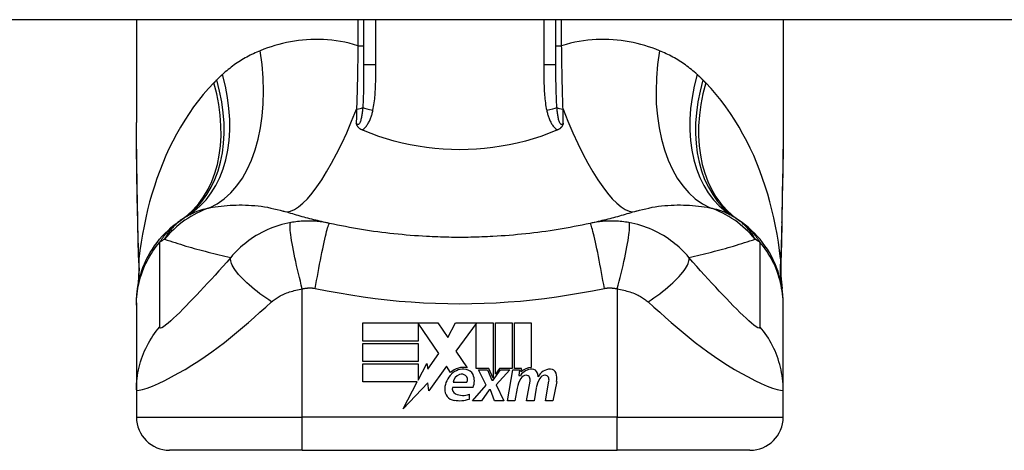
# Model space of a CAD drawing. Header units: inches. Extents: x 7 to 228, y 17 to 114.
# Tile 60 of 78: x 30.624 to 31.793, y 112.274 to 112.785. Entities that reach past the tile are written whole.
import ezdxf

# ---------------------------------------------------------------- set-up
doc = ezdxf.new("R2010")
doc.units = ezdxf.units.IN
doc.header["$MEASUREMENT"] = 0
doc.layers.add('Visible Edges(ANSI)', color=7, linetype='Continuous', lineweight=25)
doc.layers.add('Visible Tangent Edges(ANSI)', color=7, linetype='Continuous', lineweight=25)

msp = doc.modelspace()

# ---------------------------------------------------------------- linework, layer by layer
at = {"layer": 'Visible Edges(ANSI)'}
for p, q in [((54.9486, 112.7851), (7.3436, 112.7851)), ((30.7622, 112.7851), (30.7622, 112.6632)), ((31.0319, 112.7851), (31.0319, 112.7317)), ((31.2603, 112.7317), (31.2603, 112.7851)), ((31.53, 112.7851), (31.53, 112.6632)), ((30.7622, 112.449), (30.7622, 112.4466)), ((31.53, 112.4466), (31.53, 112.449)), ((30.7622, 112.4466), (30.7622, 112.3461)), ((31.53, 112.3461), (31.53, 112.4466)), ((31.0308, 112.4253), (31.12, 112.4253)), ((31.0308, 112.4039), (31.0308, 112.4253)), ((31.0966, 112.4249), (31.0966, 112.4039)), ((31.1212, 112.3891), (31.0966, 112.4249)), ((31.12, 112.4253), (31.1318, 112.4079)), ((31.1318, 112.4079), (31.141, 112.4253)), ((31.141, 112.4253), (31.1856, 112.4253)), ((31.1656, 112.4245), (31.1412, 112.3918)), ((31.1656, 112.3714), (31.1656, 112.4245)), ((31.1856, 112.4253), (31.1856, 112.3597)), ((31.1884, 112.3645), (31.1884, 112.4253)), ((31.1884, 112.4253), (31.2082, 112.4253)), ((31.2082, 112.4253), (31.2082, 112.3714)), ((31.211, 112.3714), (31.211, 112.4253)), ((31.211, 112.4253), (31.2308, 112.4253)), ((31.2308, 112.4253), (31.2308, 112.3723)), ((31.0966, 112.4039), (31.0308, 112.4039)), ((31.0308, 112.3797), (31.0308, 112.4011)), ((31.0308, 112.4011), (31.0966, 112.4011)), ((31.0966, 112.4011), (31.0966, 112.3797)), ((31.1412, 112.3918), (31.155, 112.3719)), ((31.0966, 112.3797), (31.0308, 112.3797)), ((31.1081, 112.3704), (31.1212, 112.3891)), ((31.0308, 112.3767), (31.0966, 112.3767)), ((31.0308, 112.3553), (31.0308, 112.3767)), ((31.0966, 112.3575), (31.1068, 112.3771)), ((31.0966, 112.3767), (31.0966, 112.3575)), ((31.1068, 112.3771), (31.1081, 112.3704)), ((31.1304, 112.3742), (31.1095, 112.3449)), ((31.1351, 112.3665), (31.1304, 112.3742)), ((31.1806, 112.3714), (31.1656, 112.3714)), ((31.1774, 112.3517), (31.1682, 112.3695)), ((31.1682, 112.3695), (31.179, 112.3695)), ((31.179, 112.3695), (31.1842, 112.3573)), ((31.1856, 112.3597), (31.1806, 112.3714)), ((31.1856, 112.3573), (31.1945, 112.3695)), ((31.1934, 112.3714), (31.1884, 112.3645)), ((31.2054, 112.3695), (31.1892, 112.3519)), ((31.2082, 112.3714), (31.1934, 112.3714)), ((31.1945, 112.3695), (31.2054, 112.3695)), ((31.2028, 112.3331), (31.2092, 112.3695)), ((31.2092, 112.3695), (31.2168, 112.3695)), ((31.2192, 112.3714), (31.211, 112.3714)), ((31.2168, 112.3695), (31.2163, 112.3631)), ((31.2189, 112.3673), (31.2192, 112.3714)), ((31.0955, 112.3553), (31.0308, 112.3553)), ((31.0789, 112.3235), (31.0955, 112.3553)), ((31.1842, 112.3573), (31.1856, 112.3573)), ((31.2163, 112.3631), (31.2182, 112.3631)), ((31.2254, 112.3331), (31.2295, 112.3561)), ((31.2478, 112.3331), (31.2519, 112.3561)), ((31.2611, 112.356), (31.2566, 112.3331)), ((30.7622, 112.3461), (30.7622, 112.3136)), ((31.1082, 112.3543), (31.0789, 112.3235)), ((31.1095, 112.3449), (31.1082, 112.3543)), ((31.1618, 112.3489), (31.1374, 112.3489)), ((31.1384, 112.3549), (31.1544, 112.3549)), ((31.161, 112.3331), (31.1774, 112.3517)), ((31.1808, 112.3461), (31.1718, 112.3331)), ((31.1824, 112.3461), (31.1808, 112.3461)), ((31.1874, 112.3331), (31.1824, 112.3461)), ((31.1892, 112.3519), (31.1982, 112.3331)), ((31.2143, 112.3481), (31.2116, 112.3331)), ((31.2369, 112.3481), (31.2342, 112.3331)), ((31.53, 112.3136), (31.53, 112.3461)), ((31.1574, 112.3409), (31.1574, 112.3349)), ((31.1718, 112.3331), (31.161, 112.3331)), ((31.1982, 112.3331), (31.1874, 112.3331)), ((31.2116, 112.3331), (31.2028, 112.3331)), ((31.2342, 112.3331), (31.2254, 112.3331)), ((31.2566, 112.3331), (31.2478, 112.3331)), ((30.9591, 112.2742), (30.8016, 112.2742)), ((30.9591, 112.2742), (31.3331, 112.2742)), ((31.4906, 112.2742), (31.3331, 112.2742))]:
    msp.add_line(p, q, dxfattribs=at)
at = {"layer": 'Visible Edges(ANSI)', "flags": 128}
for points in [[(30.7637, 112.5446), (30.7632, 112.5748), (30.7627, 112.6046), (30.7624, 112.6342), (30.7622, 112.6632)], [(31.0301, 112.6543), (31.0297, 112.6545), (31.0292, 112.6548), (31.0288, 112.655), (31.0283, 112.6552), (31.0279, 112.6555), (31.0275, 112.6558), (31.0271, 112.6561), (31.0267, 112.6564), (31.0264, 112.6567), (31.026, 112.6571), (31.0257, 112.6574), (31.0254, 112.6578), (31.0251, 112.6582), (31.0249, 112.6585), (31.0246, 112.6589), (31.0244, 112.6593), (31.0242, 112.6596), (31.024, 112.66), (31.0239, 112.6604), (31.0237, 112.6608), (31.0236, 112.6611), (31.0234, 112.6615), (31.0233, 112.6619), (31.0232, 112.6623)], [(31.269, 112.6623), (31.2689, 112.6619), (31.2688, 112.6615), (31.2687, 112.6611), (31.2685, 112.6608), (31.2684, 112.6604), (31.2682, 112.66), (31.268, 112.6596), (31.2678, 112.6593), (31.2676, 112.6589), (31.2673, 112.6585), (31.2671, 112.6582), (31.2668, 112.6578), (31.2665, 112.6574), (31.2662, 112.6571), (31.2658, 112.6567), (31.2655, 112.6564), (31.2651, 112.6561), (31.2647, 112.6558), (31.2643, 112.6555), (31.2639, 112.6552), (31.2634, 112.655), (31.263, 112.6548), (31.2625, 112.6545), (31.2621, 112.6543)], [(31.53, 112.6632), (31.5298, 112.6342), (31.5295, 112.6046), (31.529, 112.5748), (31.5285, 112.5446)], [(31.0319, 112.6536), (31.0319, 112.6536), (31.0318, 112.6536), (31.0317, 112.6537), (31.0316, 112.6537), (31.0316, 112.6537), (31.0315, 112.6537), (31.0314, 112.6538), (31.0313, 112.6538), (31.0313, 112.6538), (31.0312, 112.6539), (31.0311, 112.6539), (31.031, 112.6539), (31.031, 112.654), (31.0309, 112.654), (31.0308, 112.654), (31.0307, 112.6541), (31.0307, 112.6541), (31.0306, 112.6541), (31.0305, 112.6542), (31.0304, 112.6542), (31.0304, 112.6542), (31.0303, 112.6543), (31.0302, 112.6543), (31.0301, 112.6543)], [(31.2603, 112.6536), (31.2514, 112.65), (31.2424, 112.6467), (31.2332, 112.6437), (31.2239, 112.6411), (31.2144, 112.6387), (31.2049, 112.6366), (31.1952, 112.6349), (31.1854, 112.6334), (31.1756, 112.6323), (31.1658, 112.6315), (31.1559, 112.631), (31.146, 112.6309), (31.1361, 112.631), (31.1262, 112.6315), (31.1163, 112.6323), (31.1065, 112.6335), (31.0968, 112.6349), (31.0872, 112.6367), (31.0777, 112.6387), (31.0683, 112.6411), (31.059, 112.6438), (31.0498, 112.6467), (31.0408, 112.65), (31.0319, 112.6536)], [(31.2621, 112.6543), (31.262, 112.6543), (31.2619, 112.6543), (31.2618, 112.6542), (31.2618, 112.6542), (31.2617, 112.6542), (31.2616, 112.6541), (31.2615, 112.6541), (31.2615, 112.6541), (31.2614, 112.654), (31.2613, 112.654), (31.2612, 112.654), (31.2612, 112.6539), (31.2611, 112.6539), (31.261, 112.6539), (31.2609, 112.6538), (31.2609, 112.6538), (31.2608, 112.6538), (31.2607, 112.6537), (31.2607, 112.6537), (31.2606, 112.6537), (31.2605, 112.6537), (31.2604, 112.6536), (31.2604, 112.6536), (31.2603, 112.6536)], [(30.9914, 112.5435), (30.989, 112.544), (30.9866, 112.5445), (30.9843, 112.545), (30.982, 112.5456), (30.9796, 112.5461), (30.9773, 112.5467), (30.975, 112.5473), (30.9727, 112.5478), (30.9704, 112.5484), (30.9681, 112.549), (30.9658, 112.5496), (30.9635, 112.5502), (30.9612, 112.5508), (30.959, 112.5514), (30.9567, 112.552), (30.9544, 112.5527), (30.9522, 112.5533), (30.9499, 112.5539), (30.9477, 112.5546), (30.9455, 112.5552), (30.9432, 112.5559), (30.941, 112.5566), (30.9388, 112.5572), (30.9366, 112.5579)], [(31.3556, 112.5579), (31.3534, 112.5572), (31.3512, 112.5566), (31.349, 112.5559), (31.3467, 112.5552), (31.3445, 112.5546), (31.3423, 112.5539), (31.34, 112.5533), (31.3378, 112.5527), (31.3355, 112.552), (31.3333, 112.5514), (31.331, 112.5508), (31.3287, 112.5502), (31.3264, 112.5496), (31.3241, 112.549), (31.3218, 112.5484), (31.3195, 112.5478), (31.3172, 112.5473), (31.3149, 112.5467), (31.3126, 112.5461), (31.3102, 112.5456), (31.3079, 112.545), (31.3056, 112.5445), (31.3032, 112.544), (31.3008, 112.5435)], [(30.7622, 112.449), (30.7623, 112.4536), (30.7626, 112.4583), (30.7631, 112.463), (30.7637, 112.4677), (30.7646, 112.4724), (30.7657, 112.4772), (30.7669, 112.4818), (30.7684, 112.4865), (30.77, 112.4911), (30.7718, 112.4956), (30.7739, 112.5001), (30.7761, 112.5045), (30.7785, 112.5088), (30.7811, 112.5129), (30.7838, 112.517), (30.7867, 112.5209), (30.7897, 112.5247), (30.7929, 112.5284), (30.7962, 112.5319), (30.7997, 112.5352), (30.8032, 112.5384), (30.8068, 112.5414), (30.8106, 112.5443), (30.8144, 112.5469)], [(30.765, 112.4965), (30.7642, 112.5203), (30.7637, 112.5446)], [(31.1067, 112.5279), (31.1019, 112.5282), (31.097, 112.5285), (31.0922, 112.5288), (31.0873, 112.5292), (31.0825, 112.5296), (31.0776, 112.5301), (31.0728, 112.5305), (31.0679, 112.531), (31.0631, 112.5316), (31.0583, 112.5321), (31.0535, 112.5327), (31.0486, 112.5334), (31.0438, 112.534), (31.039, 112.5347), (31.0342, 112.5354), (31.0294, 112.5362), (31.0246, 112.537), (31.0199, 112.5378), (31.0151, 112.5387), (31.0103, 112.5396), (31.0056, 112.5405), (31.0008, 112.5415), (30.9961, 112.5424), (30.9914, 112.5435)], [(31.3008, 112.5435), (31.2961, 112.5424), (31.2914, 112.5415), (31.2866, 112.5405), (31.2819, 112.5396), (31.2771, 112.5387), (31.2724, 112.5378), (31.2676, 112.537), (31.2628, 112.5362), (31.258, 112.5354), (31.2532, 112.5347), (31.2484, 112.534), (31.2436, 112.5334), (31.2388, 112.5327), (31.2339, 112.5321), (31.2291, 112.5316), (31.2243, 112.531), (31.2194, 112.5305), (31.2146, 112.5301), (31.2097, 112.5296), (31.2049, 112.5292), (31.2, 112.5288), (31.1952, 112.5285), (31.1903, 112.5282), (31.1855, 112.5279)], [(31.53, 112.449), (31.5299, 112.4536), (31.5296, 112.4583), (31.5291, 112.463), (31.5285, 112.4677), (31.5276, 112.4724), (31.5266, 112.4772), (31.5253, 112.4818), (31.5239, 112.4865), (31.5222, 112.4911), (31.5204, 112.4956), (31.5183, 112.5001), (31.5161, 112.5045), (31.5137, 112.5088), (31.5112, 112.5129), (31.5084, 112.517), (31.5055, 112.5209), (31.5025, 112.5247), (31.4993, 112.5284), (31.496, 112.5319), (31.4925, 112.5352), (31.489, 112.5384), (31.4854, 112.5414), (31.4816, 112.5443), (31.4778, 112.5469)], [(31.5285, 112.5446), (31.528, 112.5203), (31.5272, 112.4965)], [(31.1855, 112.5279), (31.1822, 112.5278), (31.1789, 112.5276), (31.1756, 112.5275), (31.1724, 112.5273), (31.1691, 112.5272), (31.1658, 112.5271), (31.1625, 112.5271), (31.1592, 112.527), (31.1559, 112.5269), (31.1527, 112.5269), (31.1494, 112.5269), (31.1461, 112.5269), (31.1428, 112.5269), (31.1395, 112.5269), (31.1363, 112.5269), (31.133, 112.527), (31.1297, 112.5271), (31.1264, 112.5271), (31.1231, 112.5272), (31.1199, 112.5273), (31.1166, 112.5275), (31.1133, 112.5276), (31.11, 112.5278), (31.1067, 112.5279)], [(30.765, 112.4965), (30.765, 112.4813), (30.7635, 112.4662)], [(31.5272, 112.4965), (31.5272, 112.4813), (31.5287, 112.4662)]]:
    msp.add_lwpolyline(points, dxfattribs=at)
at = {"layer": 'Visible Edges(ANSI)'}
for centre, radius, start, end in [((31.1461, 112.0544), 0.5938, 123.5208, 123.9621), ((30.8834, 112.451), 0.1181, 121.3001, 123.5208), ((31.4088, 112.451), 0.1181, 56.4792, 58.6999), ((31.1461, 112.0544), 0.5938, 56.0379, 56.4792), ((31.1501, 112.3505), 0.022, 77.079, 133.1785), ((31.1501, 112.3505), 0.0199, 80.4085, 134.1684), ((31.1526, 112.36), 0.0101, 23.8445, 85.0802), ((31.2317, 112.3545), 0.016, 89.4776, 147.4114), ((31.2305, 112.3563), 0.016, 88.7952, 136.5849), ((31.2318, 112.3638), 0.00676, 16.9928, 89.4776), ((31.2537, 112.3541), 0.0164, 89.6788, 153.9508), ((31.2538, 112.3635), 0.007, 18.4748, 89.6788), ((31.1547, 112.3457), 0.0265, 134.1684, 176.5646), ((31.1495, 112.3536), 0.0112, 109.3797, 172.9975), ((31.1483, 112.3572), 0.0073, 51.1652, 109.3797), ((31.1488, 112.358), 0.00637, 331.4547, 51.1652), ((31.1446, 112.3565), 0.0188, 336.1555, 23.8445), ((31.2448, 112.3427), 0.031, 147.5992, 170), ((31.2257, 112.3549), 0.0084, 96.03, 147.5992), ((31.2253, 112.3592), 0.004, 23.5571, 96.03), ((31.2214, 112.3576), 0.0082, 350, 23.5571), ((31.2675, 112.3432), 0.031, 148.5584, 170.8257), ((31.2199, 112.3601), 0.0192, 3.6169, 16.9928), ((31.2481, 112.3549), 0.0084, 96.1027, 147.6083), ((31.2477, 112.3592), 0.004, 23.5487, 96.1027), ((31.2438, 112.3576), 0.0082, 349.9922, 23.5487), ((31.2422, 112.3596), 0.0192, 349, 18.4748), ((31.1414, 112.3465), 0.0132, 176.5646, 261.5605), ((31.1436, 112.3471), 0.0064, 163.5261, 244.6784), ((31.1454, 112.3736), 0.0405, 261.5605, 287.3343), ((31.1496, 112.3598), 0.0205, 244.6784, 292.5609), ((30.8016, 112.3136), 0.0394, 180, 270), ((31.4906, 112.3136), 0.0394, 270, 0)]:
    msp.add_arc(centre, radius, start, end, dxfattribs=at)
at = {"layer": 'Visible Tangent Edges(ANSI)'}
for p, q in [((31.0252, 112.7851), (31.0252, 112.7542)), ((31.0465, 112.7317), (31.0465, 112.7851)), ((31.2457, 112.7851), (31.2457, 112.7317)), ((31.267, 112.7542), (31.267, 112.7851)), ((31.0252, 112.7542), (31.0319, 112.7542)), ((31.2603, 112.7542), (31.267, 112.7542)), ((31.0465, 112.7317), (31.0319, 112.7317)), ((31.2603, 112.7317), (31.2457, 112.7317)), ((30.9591, 112.3136), (30.9591, 112.4657)), ((31.3331, 112.4657), (31.3331, 112.3136)), ((30.7622, 112.3136), (30.9591, 112.3136)), ((31.3331, 112.3136), (30.9591, 112.3136)), ((30.9591, 112.2742), (30.9591, 112.3136)), ((31.3331, 112.2742), (31.3331, 112.3136)), ((31.3331, 112.3136), (31.53, 112.3136))]:
    msp.add_line(p, q, dxfattribs=at)
at = {"layer": 'Visible Tangent Edges(ANSI)', "flags": 128}
for points in [[(31.0252, 112.7542), (31.02, 112.7557), (31.0148, 112.7571), (31.0096, 112.7583), (31.0045, 112.7593), (30.9993, 112.7601), (30.9942, 112.7608), (30.9891, 112.7613), (30.9841, 112.7616), (30.9791, 112.7618), (30.9741, 112.7618), (30.9691, 112.7617), (30.9642, 112.7614), (30.9594, 112.761), (30.9546, 112.7604), (30.9498, 112.7597), (30.945, 112.7589), (30.9404, 112.758), (30.9357, 112.7569), (30.9312, 112.7558), (30.9266, 112.7545), (30.9221, 112.7531), (30.9177, 112.7516), (30.9134, 112.75), (30.9091, 112.7483)], [(31.0252, 112.7542), (31.0251, 112.751), (31.0251, 112.7477), (31.0251, 112.7445), (31.025, 112.7413), (31.0249, 112.7381), (31.0249, 112.7349), (31.0248, 112.7317), (31.0248, 112.7286), (31.0247, 112.7254), (31.0247, 112.7222), (31.0246, 112.7191), (31.0245, 112.7159), (31.0245, 112.7128), (31.0244, 112.7096), (31.0243, 112.7065), (31.0242, 112.7034), (31.0241, 112.7003), (31.0241, 112.6972), (31.024, 112.6942), (31.0239, 112.6911), (31.0238, 112.6881), (31.0237, 112.685), (31.0236, 112.682), (31.0235, 112.679)], [(31.3831, 112.7483), (31.3788, 112.75), (31.3745, 112.7516), (31.3701, 112.7531), (31.3656, 112.7545), (31.3611, 112.7558), (31.3565, 112.7569), (31.3518, 112.758), (31.3472, 112.7589), (31.3424, 112.7597), (31.3377, 112.7604), (31.3328, 112.761), (31.328, 112.7614), (31.3231, 112.7617), (31.3181, 112.7618), (31.3132, 112.7618), (31.3081, 112.7616), (31.3031, 112.7613), (31.298, 112.7608), (31.2929, 112.7601), (31.2877, 112.7593), (31.2826, 112.7583), (31.2774, 112.7571), (31.2722, 112.7557), (31.267, 112.7542)], [(31.2687, 112.679), (31.2686, 112.682), (31.2685, 112.685), (31.2684, 112.6881), (31.2683, 112.6911), (31.2682, 112.6942), (31.2681, 112.6972), (31.2681, 112.7003), (31.268, 112.7034), (31.2679, 112.7065), (31.2678, 112.7096), (31.2678, 112.7128), (31.2677, 112.7159), (31.2676, 112.7191), (31.2676, 112.7222), (31.2675, 112.7254), (31.2674, 112.7286), (31.2674, 112.7317), (31.2673, 112.7349), (31.2673, 112.7381), (31.2672, 112.7413), (31.2672, 112.7445), (31.2671, 112.7477), (31.2671, 112.751), (31.267, 112.7542)], [(30.9091, 112.7483), (30.907, 112.7475), (30.905, 112.7466), (30.903, 112.7457), (30.901, 112.7448), (30.899, 112.7439), (30.8971, 112.7429), (30.8951, 112.7419), (30.8932, 112.7408), (30.8912, 112.7397), (30.8893, 112.7387), (30.8874, 112.7375), (30.8856, 112.7364), (30.8837, 112.7352), (30.8819, 112.734), (30.88, 112.7327), (30.8782, 112.7314), (30.8764, 112.7301), (30.8746, 112.7288), (30.8729, 112.7274), (30.8711, 112.726), (30.8694, 112.7246), (30.8677, 112.7231), (30.866, 112.7217), (30.8643, 112.7201)], [(31.4279, 112.7201), (31.4262, 112.7217), (31.4245, 112.7231), (31.4228, 112.7246), (31.4211, 112.726), (31.4193, 112.7274), (31.4176, 112.7288), (31.4158, 112.7301), (31.414, 112.7314), (31.4122, 112.7327), (31.4104, 112.734), (31.4085, 112.7352), (31.4066, 112.7364), (31.4048, 112.7375), (31.4029, 112.7387), (31.401, 112.7397), (31.399, 112.7408), (31.3971, 112.7419), (31.3951, 112.7429), (31.3932, 112.7439), (31.3912, 112.7448), (31.3892, 112.7457), (31.3872, 112.7466), (31.3852, 112.7475), (31.3831, 112.7483)], [(31.0319, 112.7317), (31.0319, 112.7295), (31.0319, 112.7272), (31.0319, 112.725), (31.0319, 112.7228), (31.0319, 112.7206), (31.0319, 112.7184), (31.0319, 112.7162), (31.0319, 112.714), (31.0319, 112.7119), (31.0318, 112.7097), (31.0318, 112.7075), (31.0318, 112.7054), (31.0318, 112.7033), (31.0317, 112.7012), (31.0317, 112.699), (31.0316, 112.697), (31.0315, 112.6949), (31.0315, 112.6928), (31.0314, 112.6908), (31.0313, 112.6887), (31.0312, 112.6867), (31.0311, 112.6847), (31.031, 112.6827), (31.0308, 112.6808)], [(31.043, 112.6777), (31.0434, 112.6799), (31.0438, 112.6821), (31.0442, 112.6843), (31.0445, 112.6866), (31.0448, 112.6888), (31.0451, 112.6911), (31.0453, 112.6933), (31.0455, 112.6956), (31.0457, 112.6978), (31.0458, 112.7001), (31.0459, 112.7023), (31.0461, 112.7046), (31.0462, 112.7069), (31.0462, 112.7091), (31.0463, 112.7114), (31.0464, 112.7136), (31.0464, 112.7159), (31.0464, 112.7182), (31.0465, 112.7204), (31.0465, 112.7227), (31.0465, 112.7249), (31.0465, 112.7272), (31.0465, 112.7295), (31.0465, 112.7317)], [(31.2457, 112.7317), (31.2457, 112.7295), (31.2457, 112.7272), (31.2457, 112.7249), (31.2457, 112.7227), (31.2457, 112.7204), (31.2458, 112.7182), (31.2458, 112.7159), (31.2459, 112.7136), (31.2459, 112.7114), (31.246, 112.7091), (31.2461, 112.7069), (31.2461, 112.7046), (31.2463, 112.7023), (31.2464, 112.7001), (31.2465, 112.6978), (31.2467, 112.6956), (31.2469, 112.6933), (31.2471, 112.6911), (31.2474, 112.6888), (31.2477, 112.6866), (31.248, 112.6843), (31.2484, 112.6821), (31.2488, 112.6799), (31.2493, 112.6777)], [(31.2614, 112.6808), (31.2613, 112.6827), (31.2611, 112.6847), (31.261, 112.6867), (31.2609, 112.6887), (31.2608, 112.6908), (31.2607, 112.6928), (31.2607, 112.6949), (31.2606, 112.697), (31.2605, 112.6991), (31.2605, 112.7012), (31.2605, 112.7033), (31.2604, 112.7054), (31.2604, 112.7075), (31.2604, 112.7097), (31.2603, 112.7119), (31.2603, 112.714), (31.2603, 112.7162), (31.2603, 112.7184), (31.2603, 112.7206), (31.2603, 112.7228), (31.2603, 112.725), (31.2603, 112.7272), (31.2603, 112.7295), (31.2603, 112.7317)], [(30.8643, 112.7201), (30.864, 112.7199), (30.8637, 112.7196), (30.8634, 112.7193), (30.8631, 112.7191), (30.8629, 112.7188), (30.8626, 112.7185), (30.8623, 112.7183), (30.862, 112.718), (30.8617, 112.7177), (30.8614, 112.7175), (30.8611, 112.7172), (30.8609, 112.7169), (30.8606, 112.7166), (30.8603, 112.7164), (30.86, 112.7161), (30.8597, 112.7158), (30.8594, 112.7155), (30.8592, 112.7153), (30.8589, 112.715), (30.8586, 112.7147), (30.8583, 112.7144), (30.858, 112.7142), (30.8578, 112.7139), (30.8575, 112.7136)], [(31.4347, 112.7136), (31.4344, 112.7139), (31.4342, 112.7142), (31.4339, 112.7144), (31.4336, 112.7147), (31.4333, 112.715), (31.433, 112.7153), (31.4328, 112.7155), (31.4325, 112.7158), (31.4322, 112.7161), (31.4319, 112.7164), (31.4316, 112.7166), (31.4314, 112.7169), (31.4311, 112.7172), (31.4308, 112.7175), (31.4305, 112.7177), (31.4302, 112.718), (31.4299, 112.7183), (31.4296, 112.7185), (31.4294, 112.7188), (31.4291, 112.7191), (31.4288, 112.7193), (31.4285, 112.7196), (31.4282, 112.7199), (31.4279, 112.7201)], [(30.8541, 112.7102), (30.8478, 112.7034), (30.8416, 112.6964), (30.8357, 112.6891), (30.8301, 112.6816), (30.8247, 112.6739), (30.8195, 112.6659), (30.8146, 112.6578), (30.8099, 112.6495), (30.8055, 112.6411), (30.8012, 112.6325), (30.7973, 112.6238), (30.7935, 112.6149), (30.7899, 112.6059), (30.7866, 112.5968), (30.7835, 112.5876), (30.7806, 112.5783), (30.7779, 112.5689), (30.7755, 112.5594), (30.7732, 112.5499), (30.7712, 112.5403), (30.7694, 112.5307), (30.7678, 112.521), (30.7664, 112.5113), (30.7652, 112.5015)], [(30.8575, 112.7136), (30.8573, 112.7135), (30.8572, 112.7133), (30.8571, 112.7132), (30.8569, 112.713), (30.8568, 112.7129), (30.8566, 112.7128), (30.8565, 112.7126), (30.8564, 112.7125), (30.8562, 112.7123), (30.8561, 112.7122), (30.8559, 112.712), (30.8558, 112.7119), (30.8557, 112.7118), (30.8555, 112.7116), (30.8554, 112.7115), (30.8552, 112.7113), (30.8551, 112.7112), (30.855, 112.7111), (30.8548, 112.7109), (30.8547, 112.7108), (30.8545, 112.7106), (30.8544, 112.7105), (30.8543, 112.7104), (30.8541, 112.7102)], [(31.4381, 112.7102), (31.4379, 112.7104), (31.4378, 112.7105), (31.4377, 112.7106), (31.4375, 112.7108), (31.4374, 112.7109), (31.4372, 112.7111), (31.4371, 112.7112), (31.437, 112.7113), (31.4368, 112.7115), (31.4367, 112.7116), (31.4365, 112.7118), (31.4364, 112.7119), (31.4363, 112.712), (31.4361, 112.7122), (31.436, 112.7123), (31.4358, 112.7125), (31.4357, 112.7126), (31.4356, 112.7128), (31.4354, 112.7129), (31.4353, 112.713), (31.4351, 112.7132), (31.435, 112.7133), (31.4349, 112.7135), (31.4347, 112.7136)], [(31.527, 112.5015), (31.5258, 112.5113), (31.5244, 112.521), (31.5228, 112.5307), (31.521, 112.5403), (31.519, 112.5499), (31.5167, 112.5594), (31.5143, 112.5689), (31.5116, 112.5783), (31.5087, 112.5876), (31.5056, 112.5968), (31.5023, 112.6059), (31.4987, 112.6149), (31.495, 112.6238), (31.491, 112.6325), (31.4868, 112.6411), (31.4823, 112.6495), (31.4776, 112.6578), (31.4727, 112.6659), (31.4675, 112.6738), (31.4621, 112.6816), (31.4565, 112.6891), (31.4506, 112.6964), (31.4445, 112.7034), (31.4381, 112.7102)], [(31.0308, 112.6808), (31.0307, 112.6794), (31.0306, 112.678), (31.0304, 112.6767), (31.0303, 112.6753), (31.0301, 112.674), (31.0299, 112.6727), (31.0298, 112.6714), (31.0295, 112.6702), (31.0293, 112.669), (31.0291, 112.6678), (31.0288, 112.6667), (31.0285, 112.6656), (31.0282, 112.6646), (31.0279, 112.6637), (31.0275, 112.6628), (31.0271, 112.6621), (31.0266, 112.6615), (31.0262, 112.6611), (31.0257, 112.6608), (31.0252, 112.6607), (31.0246, 112.6609), (31.0241, 112.6612), (31.0236, 112.6617), (31.0232, 112.6623)], [(31.0235, 112.679), (31.0235, 112.6783), (31.0235, 112.6776), (31.0235, 112.6769), (31.0235, 112.6762), (31.0234, 112.6755), (31.0234, 112.6748), (31.0234, 112.6741), (31.0234, 112.6734), (31.0234, 112.6727), (31.0234, 112.672), (31.0234, 112.6713), (31.0233, 112.6706), (31.0233, 112.6699), (31.0233, 112.6692), (31.0233, 112.6685), (31.0233, 112.6678), (31.0233, 112.6671), (31.0233, 112.6664), (31.0232, 112.6657), (31.0232, 112.665), (31.0232, 112.6643), (31.0232, 112.6636), (31.0232, 112.663), (31.0232, 112.6623)], [(31.0301, 112.6543), (31.0311, 112.6549), (31.032, 112.6556), (31.0329, 112.6563), (31.0337, 112.6571), (31.0345, 112.658), (31.0352, 112.6589), (31.0359, 112.6598), (31.0365, 112.6607), (31.0371, 112.6617), (31.0377, 112.6626), (31.0382, 112.6636), (31.0387, 112.6647), (31.0392, 112.6657), (31.0396, 112.6667), (31.0401, 112.6678), (31.0405, 112.6689), (31.0408, 112.67), (31.0412, 112.671), (31.0415, 112.6721), (31.0419, 112.6732), (31.0422, 112.6743), (31.0424, 112.6754), (31.0427, 112.6766), (31.043, 112.6777)], [(31.2493, 112.6777), (31.2495, 112.6766), (31.2498, 112.6754), (31.2501, 112.6743), (31.2504, 112.6732), (31.2507, 112.6721), (31.251, 112.671), (31.2514, 112.67), (31.2517, 112.6689), (31.2521, 112.6678), (31.2526, 112.6667), (31.253, 112.6657), (31.2535, 112.6647), (31.254, 112.6636), (31.2545, 112.6626), (31.2551, 112.6617), (31.2557, 112.6607), (31.2563, 112.6598), (31.257, 112.6589), (31.2577, 112.658), (31.2585, 112.6571), (31.2593, 112.6563), (31.2602, 112.6556), (31.2611, 112.6549), (31.2621, 112.6543)], [(31.269, 112.6623), (31.2686, 112.6617), (31.2681, 112.6612), (31.2676, 112.6609), (31.267, 112.6607), (31.2665, 112.6608), (31.266, 112.6611), (31.2656, 112.6615), (31.2651, 112.6621), (31.2647, 112.6628), (31.2643, 112.6637), (31.264, 112.6646), (31.2637, 112.6656), (31.2634, 112.6667), (31.2631, 112.6678), (31.2629, 112.669), (31.2627, 112.6702), (31.2625, 112.6714), (31.2623, 112.6727), (31.2621, 112.674), (31.2619, 112.6753), (31.2618, 112.6767), (31.2616, 112.678), (31.2615, 112.6794), (31.2614, 112.6808)], [(31.269, 112.6623), (31.269, 112.663), (31.269, 112.6636), (31.269, 112.6643), (31.269, 112.665), (31.269, 112.6657), (31.269, 112.6664), (31.2689, 112.6671), (31.2689, 112.6678), (31.2689, 112.6685), (31.2689, 112.6692), (31.2689, 112.6699), (31.2689, 112.6706), (31.2689, 112.6713), (31.2688, 112.672), (31.2688, 112.6727), (31.2688, 112.6734), (31.2688, 112.6741), (31.2688, 112.6748), (31.2688, 112.6755), (31.2688, 112.6762), (31.2687, 112.6769), (31.2687, 112.6776), (31.2687, 112.6783), (31.2687, 112.679)], [(30.7639, 112.5452), (30.7638, 112.5502), (30.7637, 112.5552), (30.7636, 112.5602), (30.7635, 112.5653), (30.7634, 112.5702), (30.7633, 112.5752), (30.7632, 112.5802), (30.7632, 112.5852), (30.7631, 112.5901), (30.763, 112.5951), (30.7629, 112.6), (30.7628, 112.605), (30.7627, 112.6099), (30.7627, 112.6148), (30.7626, 112.6197), (30.7625, 112.6246), (30.7625, 112.6294), (30.7624, 112.6343), (30.7624, 112.6392), (30.7623, 112.644), (30.7623, 112.6488), (30.7623, 112.6536), (30.7623, 112.6584), (30.7622, 112.6632)], [(31.53, 112.6632), (31.53, 112.6584), (31.5299, 112.6536), (31.5299, 112.6488), (31.5299, 112.644), (31.5298, 112.6392), (31.5298, 112.6343), (31.5297, 112.6294), (31.5297, 112.6246), (31.5296, 112.6197), (31.5295, 112.6148), (31.5295, 112.6099), (31.5294, 112.605), (31.5293, 112.6), (31.5292, 112.5951), (31.5291, 112.5901), (31.529, 112.5852), (31.529, 112.5802), (31.5289, 112.5752), (31.5288, 112.5702), (31.5287, 112.5653), (31.5286, 112.5602), (31.5285, 112.5552), (31.5284, 112.5502), (31.5283, 112.5452)], [(30.822, 112.5519), (30.823, 112.5525), (30.824, 112.5531), (30.8249, 112.5536), (30.8259, 112.5541), (30.827, 112.5547), (30.828, 112.5552), (30.829, 112.5556), (30.8301, 112.5561), (30.8312, 112.5566), (30.8323, 112.557), (30.8334, 112.5575), (30.8345, 112.5579), (30.8356, 112.5583), (30.8368, 112.5587), (30.8379, 112.5591), (30.8391, 112.5595), (30.8403, 112.5598), (30.8415, 112.5602), (30.8427, 112.5605), (30.844, 112.5608), (30.8452, 112.5611), (30.8465, 112.5614), (30.8478, 112.5617), (30.8491, 112.562)], [(30.8491, 112.562), (30.8524, 112.5625), (30.8558, 112.5631), (30.8593, 112.5635), (30.8627, 112.5639), (30.8663, 112.5643), (30.8698, 112.5646), (30.8734, 112.5649), (30.877, 112.5651), (30.8806, 112.5652), (30.8842, 112.5653), (30.8879, 112.5653), (30.8916, 112.5652), (30.8953, 112.565), (30.899, 112.5648), (30.9028, 112.5645), (30.9066, 112.5641), (30.9103, 112.5637), (30.9141, 112.5631), (30.9179, 112.5625), (30.9217, 112.5617), (30.9255, 112.5609), (30.9292, 112.56), (30.9329, 112.559), (30.9366, 112.5579)], [(31.3556, 112.5579), (31.3593, 112.559), (31.363, 112.56), (31.3668, 112.5609), (31.3705, 112.5617), (31.3743, 112.5625), (31.3781, 112.5631), (31.3819, 112.5637), (31.3856, 112.5641), (31.3894, 112.5645), (31.3932, 112.5648), (31.3969, 112.565), (31.4006, 112.5652), (31.4043, 112.5653), (31.408, 112.5653), (31.4116, 112.5652), (31.4152, 112.5651), (31.4188, 112.5649), (31.4224, 112.5646), (31.426, 112.5643), (31.4295, 112.5639), (31.4329, 112.5635), (31.4364, 112.5631), (31.4398, 112.5625), (31.4431, 112.562)], [(31.4431, 112.562), (31.4444, 112.5617), (31.4457, 112.5614), (31.447, 112.5611), (31.4482, 112.5608), (31.4495, 112.5605), (31.4507, 112.5602), (31.4519, 112.5598), (31.4531, 112.5595), (31.4543, 112.5591), (31.4554, 112.5587), (31.4566, 112.5583), (31.4577, 112.5579), (31.4588, 112.5575), (31.4599, 112.557), (31.461, 112.5566), (31.4621, 112.5561), (31.4632, 112.5556), (31.4642, 112.5552), (31.4652, 112.5547), (31.4663, 112.5541), (31.4673, 112.5536), (31.4682, 112.5531), (31.4692, 112.5525), (31.4702, 112.5519)], [(30.7637, 112.5446), (30.7637, 112.5446), (30.7637, 112.5446), (30.7637, 112.5447), (30.7637, 112.5447), (30.7637, 112.5447), (30.7637, 112.5447), (30.7637, 112.5448), (30.7637, 112.5448), (30.7637, 112.5448), (30.7637, 112.5448), (30.7637, 112.5449), (30.7637, 112.5449), (30.7638, 112.5449), (30.7638, 112.5449), (30.7638, 112.545), (30.7638, 112.545), (30.7638, 112.545), (30.7638, 112.545), (30.7638, 112.5451), (30.7638, 112.5451), (30.7638, 112.5451), (30.7638, 112.5451), (30.7639, 112.5452), (30.7639, 112.5452)], [(30.7652, 112.5015), (30.7651, 112.5033), (30.765, 112.5051), (30.7649, 112.5069), (30.7649, 112.5087), (30.7648, 112.5105), (30.7647, 112.5123), (30.7647, 112.5141), (30.7646, 112.5159), (30.7645, 112.5177), (30.7645, 112.5195), (30.7644, 112.5213), (30.7644, 112.5231), (30.7643, 112.525), (30.7643, 112.5268), (30.7642, 112.5286), (30.7642, 112.5304), (30.7641, 112.5323), (30.7641, 112.5341), (30.764, 112.5359), (30.764, 112.5378), (30.764, 112.5396), (30.7639, 112.5415), (30.7639, 112.5433), (30.7639, 112.5452)], [(30.7898, 112.5211), (30.7908, 112.5226), (30.7918, 112.5241), (30.7928, 112.5255), (30.7938, 112.5269), (30.7948, 112.5282), (30.7958, 112.5295), (30.7968, 112.5308), (30.7978, 112.532), (30.7988, 112.5331), (30.7999, 112.5343), (30.8009, 112.5354), (30.8019, 112.5365), (30.8029, 112.5375), (30.804, 112.5385), (30.805, 112.5395), (30.806, 112.5404), (30.807, 112.5413), (30.8081, 112.5422), (30.8091, 112.5431), (30.8102, 112.5439), (30.8112, 112.5447), (30.8123, 112.5455), (30.8133, 112.5462), (30.8144, 112.5469)], [(30.8182, 112.5495), (30.8168, 112.5486), (30.8155, 112.5476), (30.8142, 112.5467), (30.813, 112.5457), (30.8118, 112.5447), (30.8106, 112.5437), (30.8095, 112.5427), (30.8084, 112.5417), (30.8074, 112.5407), (30.8064, 112.5397), (30.8054, 112.5387), (30.8045, 112.5376), (30.8036, 112.5366), (30.8027, 112.5355), (30.8019, 112.5345), (30.801, 112.5334), (30.8003, 112.5323), (30.7995, 112.5313), (30.7988, 112.5302), (30.7981, 112.5291), (30.7974, 112.528), (30.7967, 112.5269), (30.7961, 112.5258), (30.7955, 112.5247)], [(30.9454, 112.5444), (30.9418, 112.5437), (30.9383, 112.5429), (30.9348, 112.542), (30.9313, 112.541), (30.9278, 112.5399), (30.9243, 112.5386), (30.9209, 112.5373), (30.9175, 112.5358), (30.9142, 112.5343), (30.9109, 112.5326), (30.9076, 112.5308), (30.9043, 112.5289), (30.9012, 112.527), (30.8985, 112.5252), (30.8958, 112.5233), (30.8932, 112.5213), (30.8907, 112.5193), (30.8882, 112.5172), (30.8857, 112.5151), (30.8833, 112.5128), (30.8809, 112.5105), (30.8786, 112.5081), (30.8763, 112.5056), (30.8741, 112.503)], [(30.9591, 112.4657), (30.9579, 112.4702), (30.9568, 112.4748), (30.9556, 112.4794), (30.9545, 112.4841), (30.9534, 112.4888), (30.9523, 112.4935), (30.9513, 112.4981), (30.9503, 112.5027), (30.9494, 112.5071), (30.9485, 112.5114), (30.9477, 112.5156), (30.947, 112.5195), (30.9464, 112.5232), (30.9459, 112.5266), (30.9454, 112.5298), (30.9451, 112.5326), (30.9448, 112.5352), (30.9446, 112.5374), (30.9446, 112.5393), (30.9446, 112.541), (30.9447, 112.5423), (30.9448, 112.5433), (30.9451, 112.544), (30.9454, 112.5444)], [(30.9914, 112.5435), (30.9896, 112.5438), (30.9877, 112.5442), (30.9859, 112.5445), (30.9841, 112.5448), (30.9823, 112.5451), (30.9804, 112.5453), (30.9786, 112.5455), (30.9767, 112.5457), (30.9749, 112.5459), (30.973, 112.546), (30.9712, 112.5461), (30.9693, 112.5462), (30.9674, 112.5462), (30.9655, 112.5462), (30.9636, 112.5462), (30.9616, 112.5461), (30.9596, 112.546), (30.9576, 112.5459), (30.9556, 112.5457), (30.9535, 112.5455), (30.9515, 112.5453), (30.9495, 112.545), (30.9474, 112.5447), (30.9454, 112.5444)], [(30.9744, 112.4663), (30.9752, 112.471), (30.9761, 112.4757), (30.977, 112.4805), (30.9779, 112.4853), (30.9788, 112.4901), (30.9797, 112.4949), (30.9806, 112.4997), (30.9815, 112.5043), (30.9825, 112.5088), (30.9833, 112.5131), (30.9842, 112.5173), (30.9851, 112.5212), (30.9859, 112.5248), (30.9866, 112.5281), (30.9874, 112.5312), (30.988, 112.5339), (30.9886, 112.5362), (30.9892, 112.5383), (30.9897, 112.5399), (30.9902, 112.5413), (30.9905, 112.5423), (30.9909, 112.543), (30.9911, 112.5434), (30.9914, 112.5435)], [(31.3469, 112.5444), (31.3448, 112.5447), (31.3427, 112.545), (31.3407, 112.5453), (31.3386, 112.5455), (31.3366, 112.5457), (31.3346, 112.5459), (31.3326, 112.546), (31.3306, 112.5461), (31.3286, 112.5462), (31.3267, 112.5462), (31.3248, 112.5462), (31.3229, 112.5462), (31.321, 112.5461), (31.3192, 112.546), (31.3173, 112.5459), (31.3155, 112.5457), (31.3136, 112.5455), (31.3118, 112.5453), (31.3099, 112.5451), (31.3081, 112.5448), (31.3063, 112.5445), (31.3045, 112.5442), (31.3026, 112.5438), (31.3008, 112.5435)], [(31.3178, 112.4663), (31.317, 112.471), (31.3161, 112.4757), (31.3152, 112.4805), (31.3143, 112.4853), (31.3134, 112.4901), (31.3125, 112.4949), (31.3116, 112.4997), (31.3107, 112.5043), (31.3098, 112.5088), (31.3089, 112.5131), (31.308, 112.5173), (31.3071, 112.5212), (31.3063, 112.5248), (31.3056, 112.5281), (31.3048, 112.5312), (31.3042, 112.5339), (31.3036, 112.5362), (31.303, 112.5383), (31.3025, 112.5399), (31.302, 112.5413), (31.3017, 112.5423), (31.3013, 112.543), (31.3011, 112.5434), (31.3008, 112.5435)], [(31.3331, 112.4657), (31.3343, 112.4702), (31.3354, 112.4748), (31.3366, 112.4794), (31.3377, 112.4841), (31.3388, 112.4888), (31.3399, 112.4935), (31.3409, 112.4981), (31.3419, 112.5027), (31.3428, 112.5071), (31.3437, 112.5114), (31.3445, 112.5156), (31.3452, 112.5195), (31.3458, 112.5232), (31.3463, 112.5266), (31.3468, 112.5298), (31.3471, 112.5326), (31.3474, 112.5352), (31.3476, 112.5374), (31.3476, 112.5393), (31.3476, 112.541), (31.3476, 112.5423), (31.3474, 112.5433), (31.3472, 112.544), (31.3469, 112.5444)], [(31.4181, 112.503), (31.4159, 112.5056), (31.4136, 112.5081), (31.4113, 112.5105), (31.4089, 112.5128), (31.4065, 112.5151), (31.404, 112.5172), (31.4015, 112.5193), (31.399, 112.5213), (31.3964, 112.5233), (31.3937, 112.5252), (31.391, 112.527), (31.3879, 112.5289), (31.3847, 112.5308), (31.3813, 112.5326), (31.3781, 112.5343), (31.3747, 112.5358), (31.3713, 112.5373), (31.3679, 112.5386), (31.3644, 112.5399), (31.3609, 112.541), (31.3574, 112.542), (31.3539, 112.5429), (31.3504, 112.5437), (31.3469, 112.5444)], [(31.4967, 112.5247), (31.4961, 112.5258), (31.4955, 112.5269), (31.4948, 112.528), (31.4942, 112.5291), (31.4934, 112.5302), (31.4927, 112.5313), (31.492, 112.5323), (31.4912, 112.5334), (31.4903, 112.5345), (31.4895, 112.5355), (31.4886, 112.5366), (31.4877, 112.5376), (31.4868, 112.5387), (31.4858, 112.5397), (31.4848, 112.5407), (31.4838, 112.5417), (31.4827, 112.5427), (31.4816, 112.5437), (31.4804, 112.5447), (31.4792, 112.5457), (31.478, 112.5467), (31.4767, 112.5476), (31.4754, 112.5486), (31.474, 112.5495)], [(31.4778, 112.5469), (31.4789, 112.5462), (31.4799, 112.5455), (31.481, 112.5447), (31.482, 112.5439), (31.4831, 112.5431), (31.4841, 112.5422), (31.4852, 112.5413), (31.4862, 112.5404), (31.4872, 112.5395), (31.4883, 112.5385), (31.4893, 112.5375), (31.4903, 112.5365), (31.4913, 112.5354), (31.4924, 112.5343), (31.4934, 112.5331), (31.4944, 112.532), (31.4954, 112.5308), (31.4964, 112.5295), (31.4974, 112.5282), (31.4984, 112.5269), (31.4994, 112.5255), (31.5004, 112.5241), (31.5014, 112.5226), (31.5024, 112.5211)], [(31.5283, 112.5452), (31.5283, 112.5433), (31.5283, 112.5415), (31.5282, 112.5396), (31.5282, 112.5378), (31.5282, 112.5359), (31.5281, 112.5341), (31.5281, 112.5323), (31.528, 112.5304), (31.528, 112.5286), (31.5279, 112.5268), (31.5279, 112.525), (31.5278, 112.5231), (31.5278, 112.5213), (31.5277, 112.5195), (31.5277, 112.5177), (31.5276, 112.5159), (31.5276, 112.5141), (31.5275, 112.5123), (31.5274, 112.5105), (31.5273, 112.5087), (31.5273, 112.5069), (31.5272, 112.5051), (31.5271, 112.5033), (31.527, 112.5015)], [(31.5285, 112.5446), (31.5285, 112.5446), (31.5285, 112.5446), (31.5285, 112.5447), (31.5285, 112.5447), (31.5285, 112.5447), (31.5285, 112.5447), (31.5285, 112.5448), (31.5285, 112.5448), (31.5285, 112.5448), (31.5285, 112.5448), (31.5285, 112.5449), (31.5285, 112.5449), (31.5285, 112.5449), (31.5284, 112.5449), (31.5284, 112.545), (31.5284, 112.545), (31.5284, 112.545), (31.5284, 112.545), (31.5284, 112.5451), (31.5284, 112.5451), (31.5284, 112.5451), (31.5284, 112.5451), (31.5284, 112.5452), (31.5283, 112.5452)], [(30.7622, 112.4466), (30.7623, 112.4499), (30.7624, 112.4532), (30.7627, 112.4565), (30.763, 112.4599), (30.7635, 112.4632), (30.764, 112.4665), (30.7647, 112.4699), (30.7654, 112.4732), (30.7662, 112.4765), (30.7672, 112.4798), (30.7682, 112.483), (30.7694, 112.4862), (30.7706, 112.4894), (30.7719, 112.4926), (30.7733, 112.4957), (30.7748, 112.4987), (30.7764, 112.5017), (30.7781, 112.5047), (30.7799, 112.5076), (30.7817, 112.5104), (30.7836, 112.5132), (30.7856, 112.5159), (30.7877, 112.5185), (30.7898, 112.5211)], [(30.7898, 112.4206), (30.7898, 112.4248), (30.7898, 112.429), (30.7898, 112.4332), (30.7898, 112.4374), (30.7898, 112.4416), (30.7898, 112.4458), (30.7898, 112.4499), (30.7898, 112.4541), (30.7898, 112.4583), (30.7898, 112.4625), (30.7898, 112.4667), (30.7898, 112.4709), (30.7898, 112.4751), (30.7898, 112.4792), (30.7898, 112.4834), (30.7898, 112.4876), (30.7898, 112.4918), (30.7898, 112.496), (30.7898, 112.5002), (30.7898, 112.5044), (30.7898, 112.5085), (30.7898, 112.5127), (30.7898, 112.5169), (30.7898, 112.5211)], [(30.7955, 112.5247), (30.7986, 112.5236), (30.8018, 112.5226), (30.805, 112.5216), (30.8082, 112.5206), (30.8114, 112.5196), (30.8146, 112.5186), (30.8178, 112.5176), (30.821, 112.5166), (30.8243, 112.5157), (30.8275, 112.5148), (30.8308, 112.5138), (30.8341, 112.5129), (30.8373, 112.512), (30.8406, 112.5111), (30.8439, 112.5103), (30.8472, 112.5094), (30.8506, 112.5085), (30.8539, 112.5077), (30.8572, 112.5069), (30.8606, 112.5061), (30.864, 112.5053), (30.8673, 112.5045), (30.8707, 112.5037), (30.8741, 112.503)], [(31.4181, 112.503), (31.4215, 112.5037), (31.4249, 112.5045), (31.4282, 112.5053), (31.4316, 112.5061), (31.435, 112.5069), (31.4383, 112.5077), (31.4416, 112.5085), (31.445, 112.5094), (31.4483, 112.5103), (31.4516, 112.5111), (31.4549, 112.512), (31.4581, 112.5129), (31.4614, 112.5138), (31.4647, 112.5148), (31.4679, 112.5157), (31.4712, 112.5166), (31.4744, 112.5176), (31.4776, 112.5186), (31.4808, 112.5196), (31.484, 112.5206), (31.4872, 112.5216), (31.4904, 112.5226), (31.4936, 112.5236), (31.4967, 112.5247)], [(31.53, 112.4466), (31.5299, 112.4499), (31.5298, 112.4532), (31.5295, 112.4565), (31.5292, 112.4599), (31.5287, 112.4632), (31.5282, 112.4665), (31.5276, 112.4699), (31.5268, 112.4732), (31.526, 112.4765), (31.525, 112.4798), (31.524, 112.483), (31.5229, 112.4862), (31.5216, 112.4894), (31.5203, 112.4926), (31.5189, 112.4957), (31.5174, 112.4987), (31.5158, 112.5017), (31.5141, 112.5047), (31.5123, 112.5076), (31.5105, 112.5104), (31.5086, 112.5132), (31.5066, 112.5159), (31.5045, 112.5185), (31.5024, 112.5211)], [(31.5024, 112.5211), (31.5024, 112.5169), (31.5024, 112.5127), (31.5024, 112.5085), (31.5024, 112.5044), (31.5024, 112.5002), (31.5024, 112.496), (31.5024, 112.4918), (31.5024, 112.4876), (31.5024, 112.4834), (31.5024, 112.4792), (31.5024, 112.4751), (31.5024, 112.4709), (31.5024, 112.4667), (31.5024, 112.4625), (31.5024, 112.4583), (31.5024, 112.4541), (31.5024, 112.4499), (31.5024, 112.4458), (31.5024, 112.4416), (31.5024, 112.4374), (31.5024, 112.4332), (31.5024, 112.429), (31.5024, 112.4248), (31.5024, 112.4206)], [(30.7651, 112.4986), (30.7651, 112.4985), (30.7651, 112.4984), (30.7651, 112.4983), (30.765, 112.4982), (30.765, 112.4981), (30.765, 112.4981), (30.765, 112.498), (30.765, 112.4979), (30.765, 112.4978), (30.765, 112.4977), (30.765, 112.4976), (30.765, 112.4975), (30.765, 112.4974), (30.765, 112.4974), (30.765, 112.4973), (30.765, 112.4972), (30.765, 112.4971), (30.765, 112.497), (30.765, 112.4969), (30.765, 112.4968), (30.765, 112.4967), (30.765, 112.4967), (30.765, 112.4966), (30.765, 112.4965)], [(30.7652, 112.5015), (30.7652, 112.5014), (30.7652, 112.5012), (30.7652, 112.501), (30.7651, 112.5009), (30.7651, 112.5007), (30.7651, 112.5006), (30.7651, 112.5004), (30.7651, 112.5003), (30.7651, 112.5001), (30.7651, 112.5), (30.7651, 112.4999), (30.7651, 112.4997), (30.7651, 112.4996), (30.7651, 112.4995), (30.7651, 112.4994), (30.7651, 112.4993), (30.7651, 112.4992), (30.7651, 112.4991), (30.7651, 112.499), (30.7651, 112.4989), (30.7651, 112.4988), (30.7651, 112.4987), (30.7651, 112.4986), (30.7651, 112.4986)], [(30.8741, 112.503), (30.8694, 112.4976), (30.8648, 112.4924), (30.8602, 112.4872), (30.8556, 112.4822), (30.8512, 112.4773), (30.8467, 112.4725), (30.8423, 112.4677), (30.838, 112.4631), (30.8338, 112.4586), (30.8296, 112.4542), (30.8254, 112.4499), (30.8214, 112.4457), (30.8174, 112.4417), (30.8136, 112.4379), (30.8099, 112.4343), (30.8063, 112.4309), (30.8029, 112.4278), (30.7997, 112.425), (30.7969, 112.4227), (30.7944, 112.4209), (30.7924, 112.4197), (30.7909, 112.4193), (30.79, 112.4196), (30.7898, 112.4206)], [(30.9226, 112.4503), (30.9192, 112.4526), (30.9157, 112.455), (30.9122, 112.4575), (30.9089, 112.46), (30.9055, 112.4626), (30.9023, 112.4652), (30.8992, 112.4678), (30.8961, 112.4704), (30.8933, 112.473), (30.8906, 112.4756), (30.888, 112.4781), (30.8856, 112.4806), (30.8835, 112.483), (30.8815, 112.4854), (30.8798, 112.4876), (30.8783, 112.4898), (30.877, 112.4919), (30.8759, 112.4938), (30.8751, 112.4957), (30.8745, 112.4974), (30.8741, 112.499), (30.8739, 112.5004), (30.8739, 112.5018), (30.8741, 112.503)], [(31.3696, 112.4503), (31.3731, 112.4526), (31.3765, 112.455), (31.38, 112.4575), (31.3834, 112.46), (31.3867, 112.4626), (31.3899, 112.4652), (31.393, 112.4678), (31.3961, 112.4704), (31.3989, 112.473), (31.4017, 112.4756), (31.4042, 112.4781), (31.4066, 112.4806), (31.4087, 112.483), (31.4107, 112.4854), (31.4124, 112.4876), (31.4139, 112.4898), (31.4152, 112.4919), (31.4163, 112.4938), (31.4171, 112.4957), (31.4177, 112.4974), (31.4181, 112.499), (31.4183, 112.5004), (31.4183, 112.5018), (31.4181, 112.503)], [(31.5024, 112.4206), (31.5022, 112.4196), (31.5013, 112.4193), (31.4998, 112.4197), (31.4978, 112.4209), (31.4953, 112.4227), (31.4925, 112.425), (31.4893, 112.4278), (31.4859, 112.4309), (31.4824, 112.4343), (31.4786, 112.4379), (31.4748, 112.4417), (31.4708, 112.4457), (31.4668, 112.4499), (31.4626, 112.4542), (31.4585, 112.4586), (31.4542, 112.4631), (31.4499, 112.4677), (31.4455, 112.4725), (31.4411, 112.4773), (31.4366, 112.4822), (31.432, 112.4872), (31.4274, 112.4924), (31.4228, 112.4976), (31.4181, 112.503)], [(31.5271, 112.4986), (31.5271, 112.4986), (31.5271, 112.4987), (31.5271, 112.4988), (31.5271, 112.4989), (31.5271, 112.499), (31.5271, 112.4991), (31.5271, 112.4992), (31.5271, 112.4993), (31.5271, 112.4994), (31.5271, 112.4995), (31.5271, 112.4996), (31.5271, 112.4997), (31.5271, 112.4999), (31.5271, 112.5), (31.5271, 112.5001), (31.5271, 112.5003), (31.5271, 112.5004), (31.5271, 112.5006), (31.5271, 112.5007), (31.5271, 112.5009), (31.5271, 112.501), (31.527, 112.5012), (31.527, 112.5014), (31.527, 112.5015)], [(31.5272, 112.4965), (31.5272, 112.4966), (31.5272, 112.4967), (31.5272, 112.4967), (31.5272, 112.4968), (31.5272, 112.4969), (31.5272, 112.497), (31.5272, 112.4971), (31.5272, 112.4972), (31.5272, 112.4973), (31.5272, 112.4974), (31.5272, 112.4974), (31.5272, 112.4975), (31.5272, 112.4976), (31.5272, 112.4977), (31.5272, 112.4978), (31.5272, 112.4979), (31.5272, 112.498), (31.5272, 112.4981), (31.5272, 112.4981), (31.5272, 112.4982), (31.5272, 112.4983), (31.5271, 112.4984), (31.5271, 112.4985), (31.5271, 112.4986)], [(30.9226, 112.4503), (30.9236, 112.4511), (30.9247, 112.452), (30.9258, 112.4528), (30.9269, 112.4536), (30.928, 112.4544), (30.9292, 112.4552), (30.9304, 112.456), (30.9317, 112.4567), (30.933, 112.4574), (30.9343, 112.4581), (30.9357, 112.4588), (30.9372, 112.4595), (30.9389, 112.4602), (30.9407, 112.4609), (30.9424, 112.4615), (30.9441, 112.4621), (30.9459, 112.4627), (30.9477, 112.4632), (30.9496, 112.4637), (30.9515, 112.4642), (30.9534, 112.4646), (30.9553, 112.465), (30.9572, 112.4654), (30.9591, 112.4657)], [(30.9591, 112.4657), (30.9598, 112.4658), (30.9604, 112.466), (30.9611, 112.4661), (30.9618, 112.4663), (30.9624, 112.4664), (30.9631, 112.4665), (30.9638, 112.4666), (30.9644, 112.4667), (30.9651, 112.4667), (30.9657, 112.4668), (30.9663, 112.4668), (30.967, 112.4668), (30.9676, 112.4669), (30.9682, 112.4669), (30.9689, 112.4669), (30.9695, 112.4669), (30.9701, 112.4668), (30.9707, 112.4668), (30.9713, 112.4667), (30.972, 112.4667), (30.9726, 112.4666), (30.9732, 112.4665), (30.9738, 112.4664), (30.9744, 112.4663)], [(30.9744, 112.4663), (30.9886, 112.4636), (31.0027, 112.4609), (31.0169, 112.4585), (31.0312, 112.4563), (31.0455, 112.4544), (31.0598, 112.4527), (31.0741, 112.4513), (31.0885, 112.4502), (31.1029, 112.4493), (31.1173, 112.4486), (31.1317, 112.4483), (31.1461, 112.4481), (31.1605, 112.4483), (31.1749, 112.4486), (31.1893, 112.4493), (31.2037, 112.4502), (31.2181, 112.4513), (31.2324, 112.4527), (31.2467, 112.4544), (31.261, 112.4563), (31.2753, 112.4585), (31.2895, 112.4609), (31.3036, 112.4636), (31.3178, 112.4663)], [(31.3178, 112.4663), (31.3184, 112.4664), (31.319, 112.4665), (31.3196, 112.4666), (31.3202, 112.4667), (31.3209, 112.4667), (31.3215, 112.4668), (31.3221, 112.4668), (31.3227, 112.4669), (31.3234, 112.4669), (31.324, 112.4669), (31.3246, 112.4669), (31.3252, 112.4668), (31.3259, 112.4668), (31.3265, 112.4668), (31.3271, 112.4667), (31.3278, 112.4667), (31.3284, 112.4666), (31.3291, 112.4665), (31.3298, 112.4664), (31.3304, 112.4663), (31.3311, 112.4661), (31.3318, 112.466), (31.3324, 112.4658), (31.3331, 112.4657)], [(31.3331, 112.4657), (31.335, 112.4654), (31.3369, 112.465), (31.3389, 112.4646), (31.3407, 112.4642), (31.3426, 112.4637), (31.3445, 112.4632), (31.3463, 112.4627), (31.3481, 112.4621), (31.3498, 112.4615), (31.3516, 112.4609), (31.3533, 112.4602), (31.355, 112.4595), (31.3565, 112.4588), (31.3579, 112.4581), (31.3592, 112.4574), (31.3605, 112.4567), (31.3618, 112.456), (31.363, 112.4552), (31.3642, 112.4544), (31.3653, 112.4536), (31.3664, 112.4528), (31.3675, 112.452), (31.3686, 112.4511), (31.3696, 112.4503)], [(30.7622, 112.3461), (30.7631, 112.3453), (30.7655, 112.3454), (30.7695, 112.3463), (30.7748, 112.3481), (30.7812, 112.3505), (30.7883, 112.3536), (30.7959, 112.3572), (30.8038, 112.3612), (30.8119, 112.3656), (30.82, 112.3702), (30.8281, 112.3751), (30.8361, 112.3802), (30.844, 112.3855), (30.8517, 112.391), (30.8592, 112.3965), (30.8666, 112.4022), (30.8739, 112.408), (30.8811, 112.4139), (30.8881, 112.4198), (30.8951, 112.4258), (30.9019, 112.4319), (30.9088, 112.438), (30.9158, 112.4441), (30.9226, 112.4503)], [(31.3696, 112.4503), (31.3764, 112.4441), (31.3834, 112.438), (31.3903, 112.4319), (31.3971, 112.4258), (31.4041, 112.4198), (31.4111, 112.4139), (31.4183, 112.408), (31.4256, 112.4022), (31.433, 112.3965), (31.4405, 112.391), (31.4483, 112.3855), (31.4561, 112.3802), (31.4641, 112.3751), (31.4722, 112.3702), (31.4803, 112.3656), (31.4884, 112.3612), (31.4963, 112.3572), (31.5039, 112.3536), (31.511, 112.3505), (31.5174, 112.3481), (31.5227, 112.3463), (31.5267, 112.3454), (31.5291, 112.3453), (31.53, 112.3461)], [(30.7622, 112.3461), (30.7623, 112.3495), (30.7624, 112.3528), (30.7627, 112.3561), (30.763, 112.3595), (30.7635, 112.3628), (30.764, 112.3661), (30.7646, 112.3695), (30.7654, 112.3728), (30.7662, 112.3761), (30.7672, 112.3793), (30.7682, 112.3826), (30.7693, 112.3858), (30.7706, 112.389), (30.7719, 112.3921), (30.7733, 112.3952), (30.7748, 112.3983), (30.7764, 112.4013), (30.7781, 112.4042), (30.7799, 112.4071), (30.7817, 112.4099), (30.7836, 112.4127), (30.7856, 112.4154), (30.7877, 112.418), (30.7898, 112.4206)], [(31.53, 112.3461), (31.5299, 112.3495), (31.5298, 112.3528), (31.5295, 112.3561), (31.5292, 112.3595), (31.5287, 112.3628), (31.5282, 112.3661), (31.5276, 112.3695), (31.5268, 112.3728), (31.526, 112.3761), (31.525, 112.3793), (31.524, 112.3826), (31.5229, 112.3858), (31.5216, 112.389), (31.5203, 112.3921), (31.5189, 112.3952), (31.5174, 112.3983), (31.5158, 112.4013), (31.5141, 112.4042), (31.5124, 112.4071), (31.5105, 112.4099), (31.5086, 112.4127), (31.5066, 112.4154), (31.5045, 112.418), (31.5024, 112.4206)]]:
    msp.add_lwpolyline(points, dxfattribs=at)
at = {"layer": 'Visible Tangent Edges(ANSI)'}
for centre, start, end in [((31.0254, 112.1538), 121.7957, 122.6757), ((31.2668, 112.1538), 57.3243, 58.2043)]:
    msp.add_arc(centre, 0.4363, start, end, dxfattribs=at)
for centre, major_axis, ratio, start_param, end_param in [((30.7875, 112.7483), (0.0508, -0.1902), 0.604241, 0.09545, 1.410679), ((31.5047, 112.7483), (-0.0508, -0.1902), 0.604241, 4.872507, 6.187736), ((30.7198, 112.7201), (0.1023, -0.1682), 0.678602, 0, 1.179478), ((31.5724, 112.7201), (-0.1023, -0.1682), 0.678602, 5.103708, 6.283185), ((30.7044, 112.7102), (0.11, -0.1633), 0.696909, 0, 1.131926), ((30.7095, 112.7136), (0.1087, -0.1641), 0.689059, 0, 1.142601), ((31.5827, 112.7136), (-0.1087, -0.1641), 0.689059, 5.140584, 6.283185), ((31.5878, 112.7102), (-0.11, -0.1633), 0.696909, 5.151259, 6.283185), ((30.995, 112.7459), (-0.0584, -0.188), 0.249251, 0, 1.285379), ((31.0221, 112.6824), (0.00984, 0), 0.343453, 4.857789, 5.800686), ((31.0482, 112.6777), (-0.0193, 0.004), 0.056853, 0.451678, 1.304606), ((31.244, 112.6777), (-0.0193, -0.004), 0.056853, 1.836987, 2.689915), ((31.2701, 112.6824), (0.00984, 0), 0.343453, 3.624092, 4.566988), ((31.2972, 112.7459), (0.0584, -0.188), 0.249251, 4.997807, 6.283185), ((30.886, 112.4501), (-0.0375, -0.112), 0.992002, 3.787137, 4.348938), ((31.4062, 112.4501), (0.0375, -0.112), 0.992002, 1.934247, 2.496049), ((30.5688, 112.4949), (0.1948, -0.0287), 0.91694, 0, 0.179726), ((30.5698, 112.5015), (0.1941, -0.0329), 0.802573, 0, 0.207855), ((31.7224, 112.5015), (-0.1941, -0.0329), 0.802573, 6.07533, 6.283185), ((31.7235, 112.4949), (-0.1948, -0.0287), 0.91694, 6.10346, 6.283185)]:
    msp.add_ellipse(centre, major_axis=major_axis, ratio=ratio, start_param=start_param, end_param=end_param, dxfattribs=at)

doc.saveas('drawing.dxf')
